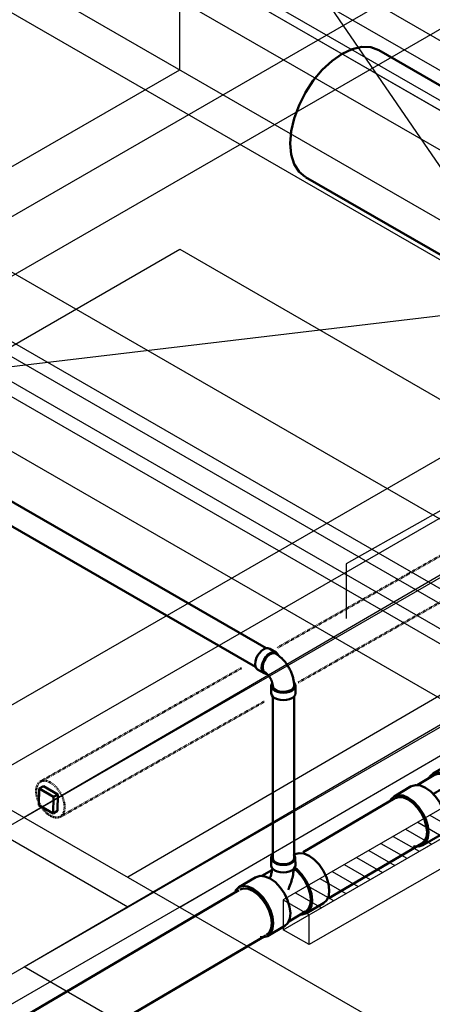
# Model space of a CAD drawing. Header units: inches. Extents: x 169 to 20644, y -1032 to 721.
# Tile 10 of 42: x 782 to 849, y 247 to 408. Entities that reach past the tile are written whole.
import ezdxf
from ezdxf import colors
from ezdxf.entities.mleader import LeaderData, LeaderLine
from ezdxf.math import Vec2, Vec3

# ---------------------------------------------------------------- set-up
doc = ezdxf.new("R2010")
doc.units = ezdxf.units.IN
doc.header["$LTSCALE"] = 0.5
doc.header["$MEASUREMENT"] = 0
for name, pattern in [('Dash - 1_16_', [0.1875, 0.125, -0.0625]), ('Dot 1_32_', [0.03125, 0, -0.03125]), ('HIDDEN2', [0.1875, 0.125, -0.0625])]:
    doc.linetypes.add(name, pattern=pattern)
for name, color, linetype in [('M-SECT-PATT', 8, 'Continuous'), ('P-PIPE', 3, 'Continuous'), ('P-SANR-FIXT', 6, 'Continuous'), ('S-ANNO-DIMS', 1, 'Continuous')]:
    doc.layers.add(name, color=color, linetype=linetype)
doc.styles.add('Annotative', font='romans.shx', dxfattribs={"width": 0.8, "height": 0.125})

# ---------------------------------------------------------------- blocks, each defined once
blk = doc.blocks.new('USM_H_Trench_Drain - USM_H_Trench_Drain-1077231-DRAINAGE ISOMETRIC')
at = {"layer": 'M-SECT-PATT'}
for p, q in [((848.65, 278.03), (852.9, 275.58)), ((846.65, 276.87), (850.9, 274.42)), ((842.65, 274.56), (846.9, 272.11)), ((844.65, 275.72), (848.9, 273.27)), ((840.65, 273.41), (844.9, 270.96)), ((836.65, 271.1), (840.9, 268.65)), ((838.65, 272.25), (842.9, 269.8)), ((834.65, 269.94), (838.9, 267.49)), ((832.65, 268.79), (836.9, 266.34)), ((828.65, 266.48), (832.9, 264.03)), ((830.65, 267.63), (834.9, 265.18)), ((826.65, 265.32), (830.9, 262.87))]:
    blk.add_line(p, q, dxfattribs=at)
at = {"layer": 'P-SANR-FIXT', "color": 1}
for p, q in [((1231.95, 499.32), (824.65, 264.17)), ((824.65, 259.27), (1231.95, 494.42)), ((828.9, 261.72), (1231.95, 494.42)), ((1231.95, 489.52), (828.9, 256.82)), ((824.65, 264.17), (828.9, 261.72)), ((824.65, 264.17), (824.65, 259.27)), ((828.9, 256.82), (828.9, 261.72)), ((828.9, 256.82), (824.65, 259.27))]:
    blk.add_line(p, q, dxfattribs=at)
blk = doc.blocks.new('Tee Reducing Sanitary - PVC - Sch 40 - DWV - Standard-1114630-DRAINAGE ISOMETRIC')
at = {"layer": 'P-PIPE', "color": 90, "lineweight": 50}
for p, q in [((851.96, 286.5), (849.15, 284.84)), ((849.3, 284.59), (846.54, 282.97)), ((845.61, 282.76), (842.8, 281.1)), ((852.69, 283.8), (851.94, 283.37)), ((853.92, 279.94), (854.67, 280.37)), ((853.85, 276.85), (856.66, 278.51)), ((850.92, 275.47), (853.7, 277.11)), ((847.5, 273.12), (850.32, 274.77))]:
    blk.add_line(p, q, dxfattribs=at)
for points in [[(851.96, 286.49, 0), (851.97, 286.5, 0), (852.65, 286.71, 0), (853.43, 286.63, 0), (854.28, 286.27, 0), (855.13, 285.65, 0), (855.44, 285.32, 0)], [(852.56, 283.73, 0), (852.31, 283.99, 0), (851.47, 284.61, 0), (850.62, 284.97, 0), (849.83, 285.05, 0), (849.16, 284.85, 0), (848.65, 284.37, 0), (848.55, 284.14, 0)], [(849.3, 284.58, 0), (849.31, 284.59, 0), (849.94, 284.79, 0), (850.67, 284.71, 0), (851.47, 284.37, 0), (852.26, 283.79, 0), (852.41, 283.64, 0)], [(853.49, 283.98, 0), (853.07, 283.95, 0), (852.68, 283.8, 0), (852.35, 283.53, 0), (852.12, 283.16, 0), (851.99, 282.72, 0), (851.97, 282.23, 0), (852.08, 281.74, 0), (852.29, 281.27, 0)], [(845.63, 282.77, 0), (846.3, 282.97, 0), (847.09, 282.89, 0), (847.93, 282.53, 0), (848.78, 281.91, 0), (849.57, 281.08, 0), (850.26, 280.09, 0)], [(851.35, 282.76, 0), (851.25, 282.71, 0), (851.1, 282.62, 0), (850.94, 282.52, 0), (850.77, 282.43, 0), (850.61, 282.33, 0), (850.43, 282.23, 0), (850.26, 282.13, 0), (850.08, 282.03, 0), (849.9, 281.92, 0), (849.71, 281.81, 0), (849.52, 281.7, 0), (849.33, 281.59, 0), (849.18, 281.5, 0)], [(851.54, 280.84, 0), (851.33, 281.31, 0), (851.22, 281.8, 0), (851.24, 282.28, 0), (851.37, 282.73, 0), (851.6, 283.09, 0), (851.93, 283.36, 0), (851.94, 283.37, 0)], [(847.44, 278.43, 0), (846.76, 279.42, 0), (845.97, 280.26, 0), (845.12, 280.87, 0), (844.27, 281.24, 0), (843.48, 281.32, 0), (842.81, 281.11, 0), (842.3, 280.63, 0), (842.16, 280.33, 0)], [(853.93, 279.95, 0), (853.53, 279.79, 0), (853.1, 279.77, 0), (852.65, 279.87, 0), (852.22, 280.09, 0), (851.84, 280.42, 0), (851.54, 280.84, 0)], [(852.29, 281.27, 0), (852.59, 280.85, 0), (852.97, 280.52, 0), (853.4, 280.3, 0), (853.85, 280.2, 0), (854.28, 280.23, 0), (854.68, 280.38, 0), (854.98, 280.63, 0)], [(857.46, 281.75, 0), (857.59, 280.61, 0), (857.49, 279.7, 0), (857.17, 278.98, 0), (856.65, 278.5, 0)], [(850.26, 280.09, 0), (850.79, 279.01, 0), (851.12, 277.91, 0), (851.24, 276.87, 0), (851.14, 275.96, 0), (850.82, 275.24, 0), (850.31, 274.77, 0)], [(853.1, 279.73, 0), (853.01, 279.68, 0), (852.85, 279.59, 0), (852.7, 279.5, 0), (852.53, 279.4, 0), (852.37, 279.31, 0), (852.2, 279.21, 0), (852.02, 279.11, 0), (851.84, 279, 0), (851.66, 278.89, 0), (851.47, 278.79, 0), (851.29, 278.68, 0), (851.1, 278.57, 0), (850.95, 278.48, 0)], [(852.95, 276.66, 0), (853.17, 276.64, 0), (853.84, 276.85, 0), (854.35, 277.32, 0), (854.67, 278.04, 0), (854.77, 278.95, 0), (854.65, 279.99, 0), (854.58, 280.23, 0)], [(854.4, 280.22, 0), (854.45, 280.05, 0), (854.57, 279.07, 0), (854.47, 278.22, 0), (854.17, 277.55, 0), (853.69, 277.1, 0)], [(845.99, 273, 0), (846.03, 272.98, 0), (846.82, 272.9, 0), (847.49, 273.11, 0), (848, 273.59, 0), (848.32, 274.31, 0), (848.43, 275.22, 0), (848.31, 276.26, 0), (847.97, 277.35, 0), (847.44, 278.43, 0)]]:
    blk.add_polyline3d(points, dxfattribs=at)
blk.add_arc((854.74, 280.88), 0.347, 315.2708, 354.7506, dxfattribs=at)
blk = doc.blocks.new('Plug - PVC - Sch 40 - DWV_USACE - Standard-1073404-DRAINAGE ISOMETRIC')
at = {"layer": 'P-PIPE', "color": 90, "lineweight": 50}
for p, q in [((720.87, 303.33), (720.9, 306.04)), ((721.6, 306.44), (720.9, 306.04)), ((720.9, 306.04), (723.24, 304.69)), ((723.95, 305.09), (721.6, 306.44)), ((723.24, 304.69), (723.95, 305.09)), ((723.92, 302.37), (723.95, 305.09)), ((723.21, 301.97), (720.87, 303.33)), ((723.24, 304.69), (723.21, 301.97)), ((723.92, 302.37), (723.21, 301.97))]:
    blk.add_line(p, q, dxfattribs=at)
blk = doc.blocks.new('Bend - PVC - Sch 40 - DWV_USACE - Standard-V17-DRAINAGE ISOMETRIC ALTERNATE - PLAN 1')
at = {"layer": 'P-PIPE', "color": 90, "lineweight": 50}
for p, q in [((823.52, 304.71), (822.46, 305.32)), ((820.48, 301.89), (821.54, 301.28)), ((822.72, 299.24), (822.72, 298.02)), ((826.68, 298.02), (826.68, 299.24))]:
    blk.add_line(p, q, dxfattribs=at)
for points in [[(820.48, 301.89, 0), (820.26, 302.1, 0), (820.12, 302.41, 0), (820.07, 302.8, 0), (820.12, 303.24, 0), (820.26, 303.71, 0), (820.48, 304.18, 0), (820.77, 304.6, 0), (821.11, 304.96, 0), (821.47, 305.22, 0)], [(821.47, 305.22, 0), (821.83, 305.38, 0), (822.17, 305.41, 0), (822.46, 305.32, 0)], [(822.53, 304.61, 0), (822.17, 304.34, 0), (821.83, 303.99, 0), (821.54, 303.56, 0), (821.32, 303.1, 0), (821.18, 302.63, 0), (821.13, 302.19, 0), (821.18, 301.79, 0), (821.32, 301.49, 0), (821.54, 301.28, 0)], [(822.53, 304.42, 0), (822.11, 304.09, 0), (821.74, 303.63, 0), (821.46, 303.09, 0), (821.31, 302.54, 0), (821.31, 302.04, 0), (821.46, 301.66, 0), (821.66, 301.48, 0)], [(823.52, 304.71, 0), (823.23, 304.8, 0), (822.89, 304.76, 0), (822.53, 304.61, 0)], [(823.41, 304.51, 0), (823.33, 304.55, 0), (822.95, 304.58, 0), (822.53, 304.42, 0)], [(823.41, 304.51, 0), (823.54, 304.43, 0), (823.68, 304.34, 0), (823.81, 304.25, 0), (823.94, 304.15, 0), (824.06, 304.05, 0), (824.19, 303.95, 0), (824.31, 303.84, 0), (824.42, 303.74, 0), (824.54, 303.62, 0), (824.65, 303.51, 0), (824.76, 303.39, 0), (824.87, 303.27, 0), (824.97, 303.14, 0), (825.07, 303.01, 0), (825.17, 302.88, 0), (825.26, 302.75, 0), (825.35, 302.62, 0), (825.44, 302.48, 0), (825.53, 302.34, 0), (825.61, 302.2, 0), (825.69, 302.06, 0), (825.76, 301.91, 0), (825.83, 301.77, 0), (825.9, 301.62, 0), (825.97, 301.47, 0), (826.03, 301.32, 0), (826.08, 301.17, 0), (826.14, 301.02, 0), (826.19, 300.86, 0), (826.23, 300.71, 0), (826.28, 300.55, 0), (826.31, 300.4, 0), (826.35, 300.24, 0), (826.37, 300.08, 0), (826.4, 299.92, 0), (826.42, 299.76, 0), (826.43, 299.61, 0), (826.44, 299.45, 0), (826.45, 299.28, 0), (826.45, 299.24, 0)], [(823.86, 304.24, 0), (823.74, 304.5, 0), (823.52, 304.71, 0)], [(821.54, 301.28, 0), (821.83, 301.19, 0), (821.97, 301.2, 0)], [(821.66, 301.48, 0), (821.69, 301.46, 0), (821.73, 301.43, 0), (821.77, 301.4, 0), (821.81, 301.37, 0), (821.86, 301.34, 0), (821.9, 301.3, 0), (821.95, 301.26, 0), (822, 301.21, 0), (822.05, 301.16, 0), (822.1, 301.11, 0), (822.15, 301.06, 0), (822.2, 301, 0), (822.25, 300.94, 0), (822.29, 300.88, 0), (822.34, 300.82, 0), (822.39, 300.75, 0), (822.43, 300.68, 0), (822.48, 300.62, 0), (822.52, 300.55, 0), (822.56, 300.48, 0), (822.6, 300.4, 0), (822.64, 300.33, 0), (822.67, 300.26, 0), (822.71, 300.19, 0), (822.74, 300.11, 0), (822.77, 300.04, 0), (822.8, 299.97, 0), (822.82, 299.9, 0), (822.84, 299.83, 0), (822.87, 299.76, 0), (822.88, 299.69, 0), (822.9, 299.63, 0), (822.91, 299.56, 0), (822.92, 299.5, 0), (822.93, 299.45, 0), (822.94, 299.39, 0), (822.94, 299.34, 0), (822.95, 299.3, 0), (822.95, 299.25, 0), (822.95, 299.24, 0)], [(822.87, 299.66, 0), (822.79, 299.54, 0), (822.72, 299.24, 0)], [(822.72, 299.24, 0), (822.79, 298.95, 0), (822.98, 298.67, 0), (823.3, 298.43, 0), (823.71, 298.25, 0), (824.18, 298.14, 0), (824.7, 298.1, 0), (825.21, 298.14, 0), (825.69, 298.25, 0), (826.1, 298.43, 0)], [(825.93, 298.53, 0), (825.44, 298.33, 0), (824.85, 298.24, 0), (824.24, 298.27, 0), (823.69, 298.41, 0), (823.26, 298.66, 0), (823.01, 298.98, 0), (822.95, 299.25, 0)], [(826.45, 299.24, 0), (826.44, 299.15, 0), (826.28, 298.81, 0), (825.93, 298.53, 0)], [(826.1, 298.43, 0), (826.41, 298.67, 0), (826.61, 298.95, 0), (826.68, 299.24, 0)], [(826.68, 299.24, 0), (826.61, 299.54, 0), (826.45, 299.76, 0)], [(826.1, 297.21, 0), (825.69, 297.03, 0), (825.21, 296.91, 0), (824.7, 296.87, 0), (824.18, 296.91, 0), (823.71, 297.03, 0), (823.3, 297.21, 0), (822.98, 297.45, 0), (822.79, 297.72, 0), (822.72, 298.02, 0)], [(826.68, 298.02, 0), (826.61, 297.72, 0), (826.41, 297.45, 0), (826.1, 297.21, 0)]]:
    blk.add_polyline3d(points, dxfattribs=at)
blk = doc.blocks.new('Tee Reducing Sanitary - PVC - Sch 40 - DWV - Standard-1119775-DRAINAGE ISOMETRIC ALTERNATE - PLAN 2')
at = {"layer": 'P-PIPE', "color": 90, "lineweight": 50}
for p, q in [((2240.76, -544.96), (2240.65, -545.02)), ((2236.88, -545.56), (2236.88, -546.79)), ((2240.84, -546.79), (2240.83, -545.56)), ((2236.97, -547.54), (2235.36, -548.49)), ((2234.4, -548.71), (2231.59, -550.36)), ((2242.65, -554.6), (2245.47, -552.95)), ((2239.77, -555.96), (2242.5, -554.35)), ((2236.3, -558.35), (2239.11, -556.69))]:
    blk.add_line(p, q, dxfattribs=at)
for points in [[(2237.16, -544.98, 0), (2237.14, -544.99, 0), (2236.94, -545.27, 0), (2236.88, -545.56, 0), (2236.94, -545.86, 0), (2237.14, -546.13, 0), (2237.46, -546.37, 0)], [(2237.46, -546.37, 0), (2237.87, -546.55, 0), (2238.34, -546.66, 0), (2238.86, -546.7, 0), (2239.37, -546.66, 0), (2239.84, -546.55, 0), (2240.25, -546.37, 0), (2240.57, -546.13, 0), (2240.77, -545.86, 0), (2240.83, -545.56, 0), (2240.77, -545.27, 0), (2240.57, -544.99, 0), (2240.48, -544.92, 0)], [(2240.77, -544.96, 0), (2241.44, -544.75, 0), (2242.23, -544.83, 0), (2243.08, -545.19, 0)], [(2243.08, -545.19, 0), (2243.93, -545.81, 0), (2244.72, -546.64, 0), (2245.41, -547.63, 0), (2245.93, -548.71, 0), (2246.27, -549.8, 0), (2246.39, -550.84, 0), (2246.29, -551.75, 0), (2245.97, -552.47, 0), (2245.46, -552.95, 0)], [(2237.46, -547.59, 0), (2237.14, -547.36, 0), (2236.94, -547.08, 0), (2236.88, -546.79, 0)], [(2240.84, -546.79, 0), (2240.77, -547.08, 0), (2240.57, -547.36, 0), (2240.26, -547.59, 0), (2239.85, -547.78, 0), (2239.37, -547.89, 0), (2238.86, -547.93, 0), (2238.34, -547.89, 0), (2237.87, -547.78, 0), (2237.46, -547.59, 0)], [(2237.08, -547.29, 0), (2237.07, -547.35, 0), (2237.05, -547.5, 0), (2237.02, -547.65, 0), (2236.99, -547.81, 0), (2236.95, -547.97, 0), (2236.91, -548.14, 0), (2236.86, -548.31, 0), (2236.81, -548.48, 0), (2236.75, -548.65, 0), (2236.68, -548.82, 0), (2236.68, -548.82, 0)], [(2240.58, -547.37, 0), (2240.57, -547.54, 0), (2240.54, -547.79, 0), (2240.5, -548.05, 0), (2240.46, -548.3, 0), (2240.41, -548.56, 0), (2240.35, -548.81, 0), (2240.28, -549.06, 0), (2240.21, -549.32, 0), (2240.13, -549.57, 0), (2240.04, -549.82, 0), (2239.95, -550.07, 0), (2239.85, -550.32, 0), (2239.75, -550.57, 0), (2239.64, -550.8, 0)], [(2240.63, -547.35, 0), (2241.06, -547.66, 0), (2241.81, -548.44, 0), (2242.45, -549.37, 0), (2242.94, -550.38, 0), (2243.26, -551.41, 0), (2243.37, -552.38, 0), (2243.27, -553.23, 0), (2242.97, -553.91, 0), (2242.49, -554.36, 0)], [(2241.83, -554.8, 0), (2241.97, -554.82, 0), (2242.64, -554.61, 0), (2243.16, -554.13, 0), (2243.48, -553.41, 0), (2243.58, -552.5, 0), (2243.46, -551.46, 0), (2243.12, -550.36, 0), (2242.59, -549.28, 0), (2241.91, -548.29, 0), (2241.11, -547.46, 0), (2240.72, -547.18, 0)], [(2234.41, -548.7, 0), (2235.09, -548.49, 0), (2235.87, -548.57, 0), (2236.72, -548.93, 0)], [(2236.72, -548.93, 0), (2237.57, -549.55, 0), (2238.36, -550.38, 0), (2239.05, -551.37, 0), (2239.58, -552.45, 0), (2239.91, -553.55, 0), (2240.03, -554.59, 0), (2239.93, -555.5, 0), (2239.61, -556.22, 0), (2239.11, -556.69, 0)], [(2233.91, -550.59, 0), (2233.06, -550.23, 0), (2232.27, -550.15, 0), (2231.6, -550.36, 0), (2231.09, -550.84, 0), (2231.02, -551, 0)], [(2235.1, -558.51, 0), (2235.61, -558.56, 0), (2236.29, -558.36, 0), (2236.8, -557.88, 0), (2237.12, -557.16, 0), (2237.22, -556.25, 0), (2237.1, -555.21, 0), (2236.76, -554.11, 0), (2236.23, -553.03, 0), (2235.55, -552.04, 0), (2234.76, -551.21, 0), (2233.91, -550.59, 0)]]:
    blk.add_polyline3d(points, dxfattribs=at)
blk = doc.blocks.new('Mechanical_Box_H_rvt-1-DRAINAGE ISOMETRIC')
at = {"layer": 'M-SECT-PATT'}
for p, q in [((834.65, 269.94), (838.9, 267.49)), ((832.65, 268.79), (836.9, 266.34)), ((828.65, 266.48), (832.9, 264.03)), ((830.65, 267.63), (834.9, 265.18)), ((826.65, 265.32), (830.9, 262.87))]:
    blk.add_line(p, q, dxfattribs=at)
at = {"layer": 'P-PIPE', "color": 90, "lineweight": 50}
for p, q in [((868.46, 387.09), (840.29, 403.36)), ((828.29, 382.57), (856.46, 366.31)), ((821.88, 305.38), (764.43, 338.55)), ((762.68, 335.51), (820.13, 302.34)), ((822.94, 297.46), (822.94, 270.89)), ((826.44, 270.89), (826.44, 297.43)), ((842.93, 280.8), (827.91, 271.95)), ((832.11, 264.41), (847.31, 273.37)), ((817.4, 265.75), (644.81, 164.04)), ((649.19, 156.61), (821.81, 258.34))]:
    blk.add_line(p, q, dxfattribs=at)
at = {"layer": 'P-PIPE', "color": 90, "linetype": 'HIDDEN2', "lineweight": 50}
for p, q in [((936.43, 369.18), (823.71, 305.46)), ((827.12, 299.78), (939.69, 363.42))]:
    blk.add_line(p, q, dxfattribs=at)
at = {"layer": 'P-PIPE', "color": 90, "linetype": 'Dash - 1_16_', "lineweight": 50}
for p, q in [((817.82, 302.13), (784.94, 283.54)), ((788.2, 277.77), (821.55, 296.63))]:
    blk.add_line(p, q, dxfattribs=at)
at = {"layer": 'P-PIPE', "color": 90, "lineweight": 50}
for points in [[(834.29, 402.76, 0), (835.95, 403.53, 0), (837.54, 403.89, 0), (839.01, 403.83, 0), (840.29, 403.36, 0), (840.29, 403.36, 0)], [(825.81, 388.06, 0), (825.97, 390.07, 0), (826.45, 392.19, 0), (827.24, 394.33, 0), (828.29, 396.43, 0), (829.58, 398.39, 0), (831.05, 400.14, 0), (832.64, 401.62, 0), (834.29, 402.76, 0)], [(828.22, 382.63, 0), (827.24, 383.45, 0), (826.45, 384.69, 0), (825.97, 386.25, 0), (825.81, 388.06, 0)], [(842.95, 280.81, 0), (843.57, 281, 0), (844.31, 280.93, 0), (845.1, 280.59, 0)], [(845.1, 280.59, 0), (845.89, 280.02, 0), (846.62, 279.24, 0), (847.26, 278.32, 0), (847.75, 277.32, 0), (848.06, 276.3, 0), (848.18, 275.33, 0)], [(848.18, 275.33, 0), (848.08, 274.48, 0), (847.78, 273.82, 0), (847.31, 273.37, 0)], [(823.45, 270.28, 0), (823.17, 270.49, 0), (823, 270.73, 0), (822.94, 270.99, 0)], [(825.92, 270.28, 0), (825.56, 270.12, 0), (825.14, 270.02, 0), (824.69, 269.98, 0), (824.23, 270.02, 0), (823.81, 270.12, 0), (823.45, 270.28, 0)], [(826.44, 270.99, 0), (826.38, 270.73, 0), (826.2, 270.49, 0), (825.92, 270.28, 0)], [(817.55, 265.84, 0), (818.18, 266.04, 0), (818.91, 265.96, 0), (819.7, 265.62, 0)], [(819.7, 265.62, 0), (820.49, 265.05, 0), (821.23, 264.27, 0), (821.86, 263.35, 0), (822.36, 262.35, 0), (822.67, 261.33, 0), (822.78, 260.36, 0)], [(822.78, 260.36, 0), (822.68, 259.51, 0), (822.39, 258.85, 0), (821.91, 258.4, 0)]]:
    blk.add_polyline3d(points, dxfattribs=at)
at = {"layer": 'P-PIPE', "color": 90, "linetype": 'Dot 1_32_', "lineweight": 50}
for points in [[(786.59, 283.38, 0), (785.99, 283.63, 0), (785.42, 283.69, 0), (784.93, 283.54, 0), (784.55, 283.19, 0), (784.31, 282.67, 0), (784.23, 282.01, 0)], [(788.91, 279.31, 0), (788.84, 280.06, 0), (788.61, 280.85, 0), (788.24, 281.62, 0), (787.76, 282.34, 0), (787.2, 282.93, 0), (786.59, 283.38, 0)], [(784.23, 282.01, 0), (784.3, 281.26, 0), (784.53, 280.47, 0), (784.9, 279.69, 0), (785.38, 278.98, 0), (785.94, 278.38, 0), (786.54, 277.94, 0)], [(786.54, 277.94, 0), (787.15, 277.68, 0), (787.72, 277.63, 0), (788.21, 277.78, 0), (788.58, 278.13, 0), (788.82, 278.65, 0), (788.91, 279.31, 0)]]:
    blk.add_polyline3d(points, dxfattribs=at)
at = {"layer": 'P-PIPE', "color": 90, "lineweight": 50}
for name, p in [('Bend - PVC - Sch 40 - DWV_USACE - Standard-V17-DRAINAGE ISOMETRIC ALTERNATE - PLAN 1', (-0.01, -0.01)), ('Tee Reducing Sanitary - PVC - Sch 40 - DWV - Standard-1114630-DRAINAGE ISOMETRIC', (0, 0)), ('Plug - PVC - Sch 40 - DWV_USACE - Standard-1073404-DRAINAGE ISOMETRIC', (63.83, -23.65)), ('Tee Reducing Sanitary - PVC - Sch 40 - DWV - Standard-1119775-DRAINAGE ISOMETRIC ALTERNATE - PLAN 2', (-1414.2, 816.58))]:
    blk.add_blockref(name, p, dxfattribs=at)
at = {"layer": 'P-SANR-FIXT', "color": 1, "lineweight": 50}
blk.add_blockref('USM_H_Trench_Drain - USM_H_Trench_Drain-1077231-DRAINAGE ISOMETRIC', (0, 0), dxfattribs=at)

msp = doc.modelspace()

# ---------------------------------------------------------------- linework, layer by layer
at = {"layer": 'M-SECT-PATT', "lineweight": -3}
for p, q in [((2402.95, -509.44), (470.43, 606.3)), ((1231.98, 539.9), (782.26, 277.66)), ((782.26, 253.17), (1231.98, 515.41)), ((1223.5, 515.26), (799.23, 267.86)), ((807.72, 262.96), (1231.98, 510.36)), ((807.72, 400.14), (807.72, 460.56)), ((731.35, 347.88), (918.02, 455.66)), ((918.02, 445.86), (739.83, 342.98)), ((770.95, 439.33), (991.56, 311.95)), ((780.85, 440.14), (943.48, 346.25)), ((918.02, 365.84), (789.33, 440.14)), ((789.33, 430.35), (901.05, 365.84)), ((2162.53, -364.12), (799.23, 422.98)), ((1028.33, 272.76), (770.95, 421.36)), ((765.29, 418.1), (985.91, 290.73)), ((765.29, 375.64), (807.72, 400.14)), ((765.29, 375.64), (985.91, 248.27)), ((739.84, 253.17), (943.48, 370.74)), ((765.29, 346.25), (807.72, 370.74)), ((807.72, 370.74), (1028.33, 243.37)), ((901.05, 365.84), (619.63, 332.37)), ((731.35, 267.86), (901.05, 365.84)), ((739.83, 262.96), (918.02, 365.84)), ((763.17, 362.99), (988.03, 233.16)), ((990.15, 234.39), (765.29, 364.21)), ((765.29, 357.68), (985.91, 230.3)), ((763.17, 356.45), (983.79, 229.08)), ((943.48, 346.25), (714.38, 213.97)), ((765.29, 346.25), (985.91, 218.87)), ((773.78, 282.56), (2187.99, -533.94)), ((799.23, 262.96), (773.78, 277.66)), ((693.16, 196.83), (820.44, 270.31)), ((2179.5, -553.53), (782.26, 253.17))]:
    msp.add_line(p, q, dxfattribs=at)
at = {"layer": 'S-ANNO-DIMS', "lineweight": -3}
msp.add_lwpolyline([(862.05, 334.51), (834.97, 319.2), (834.97, 310.25)], dxfattribs=at)

# ---------------------------------------------------------------- block references
at = {"layer": 'P-PIPE', "lineweight": -3}
msp.add_blockref('Mechanical_Box_H_rvt-1-DRAINAGE ISOMETRIC', (0, 0), dxfattribs=at)

# ---------------------------------------------------------------- leaders
at = {"layer": 'S-ANNO-DIMS', "lineweight": -3}
ml = msp.add_multileader_mtext('Standard', dxfattribs=at)
ml.set_content('\\pxt14;MECHANICAL ROOM\\P\\ptz;VENTILATION PIPES\\PREF: S405A AND S707A', color=2, style='Annotative')
ml.set_leader_properties()
ml.build(insert=Vec2(0, 0))
ml.multileader.update_dxf_attribs({"text_right_attachment_type": 3, "dogleg_length": 0.125, "arrow_head_size": 17.28, "scale": 96})
ctx = ml.context
ctx.base_point, ctx.scale, ctx.char_height, ctx.arrow_head_size, ctx.landing_gap_size, ctx.plane_origin = Vec3(710.95, 701.91), 96, 12, 17.28, 8.64, Vec3(1000.29, 289.99)
ctx.right_attachment = 3
notes = []
notes.append((ctx, [(1, (1, 1, 0), (915.31, 661.91), (-1, 0), 12, [(0, [(915.51, 402.19), (876.82, 380.45)], 0, [])])]))
ctx.mtext.insert, ctx.mtext.width, ctx.mtext.flow_direction = Vec3(719.59, 707.91), 200.7612, 5
ml = msp.add_multileader_mtext('Standard', dxfattribs=at)
ml.set_content('6" %%C PERF.\\PFDN. DRAIN', color=2, style='Annotative')
ml.set_leader_properties()
ml.build(insert=Vec2(0, 0))
ml.multileader.update_dxf_attribs({"dogleg_length": 0.125, "arrow_head_size": 17.28, "scale": 96})
ctx = ml.context
ctx.base_point, ctx.scale, ctx.char_height, ctx.arrow_head_size, ctx.landing_gap_size, ctx.plane_origin = Vec3(621.46, 558.28), 96, 12, 17.28, 8.64, Vec3(627.23, 548.4)
ctx.text_align_type = 1
notes.append((ctx, [(1, (1, 1, 0), (731.19, 558.28), (-1, 0), 12, [(0, [(536.89, 405.28)], 0, []), (1, [(883.32, 336.11)], 0, [])])]))
ctx.mtext.insert, ctx.mtext.alignment, ctx.mtext.flow_direction = Vec3(670.32, 564.28), 2, 5
ml = msp.add_multileader_mtext('Standard', dxfattribs=at)
ml.set_content('3" %%C DRAIN\\PIN MECHANICAL ROOM', color=2, style='Annotative')
ml.set_leader_properties()
ml.build(insert=Vec2(0, 0))
ml.multileader.update_dxf_attribs({"text_right_attachment_type": 3, "dogleg_length": 0.125, "arrow_head_size": 17.28, "scale": 96})
ctx = ml.context
ctx.base_point, ctx.scale, ctx.char_height, ctx.arrow_head_size, ctx.landing_gap_size, ctx.plane_origin = Vec3(319.83, 248.32), 96, 12, 17.28, 8.64, Vec3(362.29, 213.54)
ctx.right_attachment = 3
notes.append((ctx, [(1, (1, 1, 0), (505.91, 226.03), (-1, 0), 12, [(0, [(756.54, 347.98)], 0, [])])]))
ctx.mtext.insert, ctx.mtext.width, ctx.mtext.flow_direction = Vec3(328.47, 254.32), 183.1805, 5
for ctx, leaders in notes:
    for number, flags, end, landing, length, lines in leaders:
        leader = LeaderData()
        leader.index, (leader.has_last_leader_line, leader.has_dogleg_vector, leader.attachment_direction) = number, flags
        leader.last_leader_point, leader.dogleg_vector, leader.dogleg_length = Vec3(end), Vec3(landing), length
        for number, points, colour, breaks in lines:
            line = LeaderLine()
            line.index, line.vertices, line.color, line.breaks = number, Vec3.list(points), colors.encode_raw_color(colour), breaks
            leader.lines.append(line)
        ctx.leaders.append(leader)

doc.saveas('drawing.dxf')
